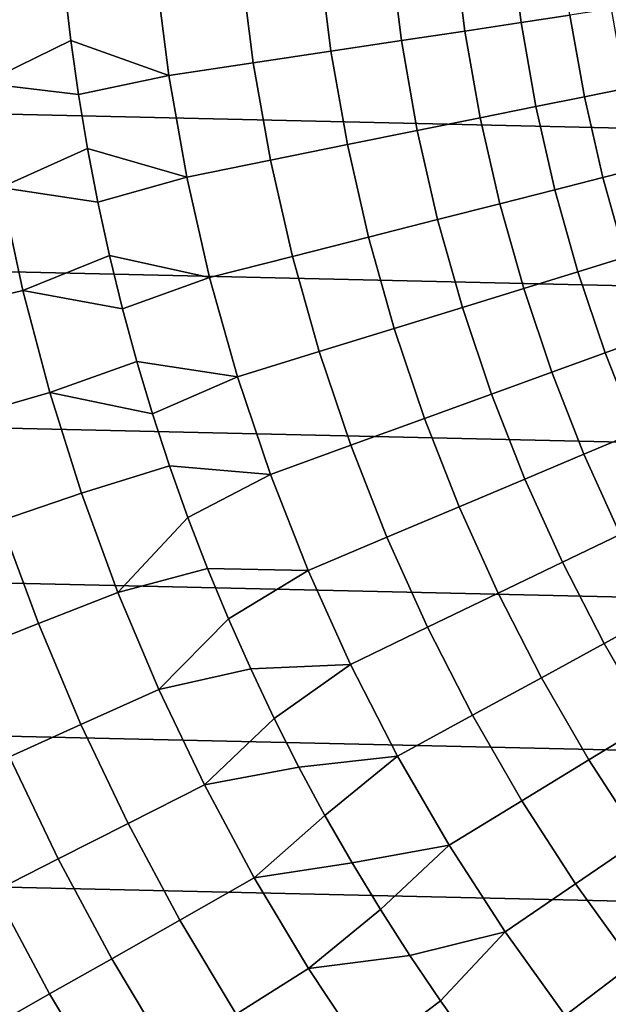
# Model space of a CAD drawing. Header units: metres. Extents: x -28 to 70, y -218 to 27.
# Tile 98 of 246: x -17.27 to -12.63, y -9.74 to -1.99. Entities that reach past the tile are written whole.
import ezdxf

# ---------------------------------------------------------------- set-up
doc = ezdxf.new("R2010")
doc.units = ezdxf.units.M
doc.layers.add('solid_10_261_002_XXX', color=7, linetype='CONTINUOUS')

msp = doc.modelspace()

# ---------------------------------------------------------------- linework, layer by layer
at = {"layer": 'solid_10_261_002_XXX'}
for points in [[(27.386063, -2.50062, -5), (-27.471458, -1.25229, -5), (-27.5, 0, -5), (27.471458, -1.25229, -5)], [(27.243832, -3.744787, -5), (-27.386063, -2.50062, -5), (-27.471458, -1.25229, -5), (27.386063, -2.50062, -5)], [(-13.403703, -1.341243, 170.460709), (-13.320186, -2.007695, 170.460709), (-12.935584, -1.949726, 171.937958), (-13.016689, -1.302516, 171.937958)], [(-14.351048, -1.436039, 167.558289), (-14.261628, -2.149595, 167.558289), (-13.762432, -2.074353, 169.000046), (-13.848722, -1.385774, 169.000046)], [(-13.848722, -1.385774, 169.000046), (-13.762432, -2.074353, 169.000046), (-13.320186, -2.007695, 170.460709), (-13.403703, -1.341243, 170.460709)], [(-14.90989, -1.491959, 166.13768), (-14.816988, -2.233302, 166.13768), (-14.261628, -2.149595, 167.558289), (-14.351048, -1.436039, 167.558289)], [(-15.524366, -1.553447, 164.740463), (-15.427636, -2.325342, 164.740463), (-14.816988, -2.233302, 166.13768), (-14.90989, -1.491959, 166.13768)], [(-16.912779, -1.719862, 162.026337), (-16.863783, -2.147756, 162.026337), (-16.092611, -2.425571, 163.368866), (-16.193512, -1.620405, 163.368866)], [(-16.193512, -1.620405, 163.368866), (-16.092611, -2.425571, 163.368866), (-15.427636, -2.325342, 164.740463), (-15.524366, -1.553447, 164.740463)], [(-17.64773, -1.659853, 160.683807), (-17.550533, -2.485218, 160.683807), (-16.863783, -2.147756, 162.026337), (-16.912779, -1.719862, 162.026337)], [(-12.935584, -1.949726, 171.937958), (-12.822318, -2.592088, 171.937958), (-12.498825, -2.526692, 173.429489), (-12.609233, -1.900536, 173.429489)], [(-13.762432, -2.074353, 169.000046), (-13.641927, -2.757775, 169.000046), (-13.203552, -2.669156, 170.460709), (-13.320186, -2.007695, 170.460709)], [(-13.320186, -2.007695, 170.460709), (-13.203552, -2.669156, 170.460709), (-12.822318, -2.592088, 171.937958), (-12.935584, -1.949726, 171.937958)], [(-14.261628, -2.149595, 167.558289), (-14.136751, -2.857806, 167.558289), (-13.641927, -2.757775, 169.000046), (-13.762432, -2.074353, 169.000046)], [(-17.550533, -2.485218, 160.683807), (-16.803961, -2.574272, 162.026337), (-16.863783, -2.147756, 162.026337)], [(-16.863783, -2.147756, 162.026337), (-16.803961, -2.574272, 162.026337), (-16.092611, -2.425571, 163.368866)], [(-14.816988, -2.233302, 166.13768), (-14.687248, -2.969091, 166.13768), (-14.136751, -2.857806, 167.558289), (-14.261628, -2.149595, 167.558289)], [(-15.427636, -2.325342, 164.740463), (-15.292549, -3.091455, 164.740463), (-14.687248, -2.969091, 166.13768), (-14.816988, -2.233302, 166.13768)], [(-16.092611, -2.425571, 163.368866), (-15.951702, -3.224706, 163.368866), (-15.292549, -3.091455, 164.740463), (-15.427636, -2.325342, 164.740463)], [(-16.803961, -2.574272, 162.026337), (-16.733355, -2.999136, 162.026337), (-15.951702, -3.224706, 163.368866), (-16.092611, -2.425571, 163.368866)], [(27.045177, -4.980701, -5), (-27.243832, -3.744787, -5), (-27.386063, -2.50062, -5), (27.243832, -3.744787, -5)], [(-17.550533, -2.485218, 160.683807), (-17.414755, -3.30512, 160.683807), (-16.733355, -2.999136, 162.026337), (-16.803961, -2.574272, 162.026337)], [(-12.822318, -2.592088, 171.937958), (-12.677174, -3.228005, 171.937958), (-12.357343, -3.146566, 173.429489), (-12.498825, -2.526692, 173.429489)], [(-13.203552, -2.669156, 170.460709), (-13.054092, -3.32398, 170.460709), (-12.677174, -3.228005, 171.937958), (-12.822318, -2.592088, 171.937958)], [(-13.641927, -2.757775, 169.000046), (-13.487505, -3.434341, 169.000046), (-13.054092, -3.32398, 170.460709), (-13.203552, -2.669156, 170.460709)], [(-14.136751, -2.857806, 167.558289), (-13.976728, -3.558913, 167.558289), (-13.487505, -3.434341, 169.000046), (-13.641927, -2.757775, 169.000046)], [(-14.687248, -2.969091, 166.13768), (-14.520993, -3.697499, 166.13768), (-13.976728, -3.558913, 167.558289), (-14.136751, -2.857806, 167.558289)], [(-17.414755, -3.30512, 160.683807), (-16.652008, -3.422075, 162.026337), (-16.733355, -2.999136, 162.026337)], [(-16.733355, -2.999136, 162.026337), (-16.652008, -3.422075, 162.026337), (-15.951702, -3.224706, 163.368866)], [(-15.292549, -3.091455, 164.740463), (-15.119443, -3.849883, 164.740463), (-14.520993, -3.697499, 166.13768), (-14.687248, -2.969091, 166.13768)], [(-15.951702, -3.224706, 163.368866), (-15.771134, -4.015824, 163.368866), (-15.119443, -3.849883, 164.740463), (-15.292549, -3.091455, 164.740463)], [(-12.677174, -3.228005, 171.937958), (-12.500512, -3.855897, 171.937958), (-12.185139, -3.758617, 173.429489), (-12.357343, -3.146566, 173.429489)], [(-16.652008, -3.422075, 162.026337), (-16.559975, -3.842817, 162.026337), (-15.771134, -4.015824, 163.368866), (-15.951702, -3.224706, 163.368866)], [(-13.054092, -3.32398, 170.460709), (-12.872178, -3.970541, 170.460709), (-12.500512, -3.855897, 171.937958), (-12.677174, -3.228005, 171.937958)], [(-18.075447, -3.430511, 159.312195), (-17.894785, -4.273978, 159.312195), (-17.240696, -4.117756, 160.683807), (-17.414755, -3.30512, 160.683807)], [(-17.414755, -3.30512, 160.683807), (-17.240696, -4.117756, 160.683807), (-16.559975, -3.842817, 162.026337), (-16.652008, -3.422075, 162.026337)], [(-13.487505, -3.434341, 169.000046), (-13.299551, -4.102368, 169.000046), (-12.872178, -3.970541, 170.460709), (-13.054092, -3.32398, 170.460709)], [(-13.976728, -3.558913, 167.558289), (-13.781958, -4.251171, 167.558289), (-13.299551, -4.102368, 169.000046), (-13.487505, -3.434341, 169.000046)], [(-14.520993, -3.697499, 166.13768), (-14.318638, -4.416715, 166.13768), (-13.781958, -4.251171, 167.558289), (-13.976728, -3.558913, 167.558289)], [(-15.119443, -3.849883, 164.740463), (-14.908748, -4.59874, 164.740463), (-14.318638, -4.416715, 166.13768), (-14.520993, -3.697499, 166.13768)], [(26.79051, -6.206317, -5), (-27.045177, -4.980701, -5), (-27.243832, -3.744787, -5), (27.045177, -4.980701, -5)], [(-17.240696, -4.117756, 160.683807), (-16.457312, -4.261093, 162.026337), (-16.559975, -3.842817, 162.026337)], [(-16.559975, -3.842817, 162.026337), (-16.457312, -4.261093, 162.026337), (-15.771134, -4.015824, 163.368866)], [(-15.771134, -4.015824, 163.368866), (-15.551357, -4.796958, 163.368866), (-14.908748, -4.59874, 164.740463), (-15.119443, -3.849883, 164.740463)], [(-12.872178, -3.970541, 170.460709), (-12.658262, -4.607231, 170.460709), (-12.292773, -4.474204, 171.937958), (-12.500512, -3.855897, 171.937958)], [(-16.457312, -4.261093, 162.026337), (-16.344084, -4.676634, 162.026337), (-15.551357, -4.796958, 163.368866), (-15.771134, -4.015824, 163.368866)], [(-13.299551, -4.102368, 169.000046), (-13.078532, -4.760197, 169.000046), (-12.658262, -4.607231, 170.460709), (-12.872178, -3.970541, 170.460709)], [(-13.781958, -4.251171, 167.558289), (-13.552922, -4.93286, 167.558289), (-13.078532, -4.760197, 169.000046), (-13.299551, -4.102368, 169.000046)], [(-17.894785, -4.273978, 159.312195), (-17.674786, -5.108049, 159.312195), (-17.028738, -4.92134, 160.683807), (-17.240696, -4.117756, 160.683807)], [(-17.240696, -4.117756, 160.683807), (-17.028738, -4.92134, 160.683807), (-16.344084, -4.676634, 162.026337), (-16.457312, -4.261093, 162.026337)], [(-14.318638, -4.416715, 166.13768), (-14.080684, -5.124949, 166.13768), (-13.552922, -4.93286, 167.558289), (-13.781958, -4.251171, 167.558289)], [(-14.908748, -4.59874, 164.740463), (-14.660987, -5.336163, 164.740463), (-14.080684, -5.124949, 166.13768), (-14.318638, -4.416715, 166.13768)], [(-12.658262, -4.607231, 170.460709), (-12.412875, -5.232466, 170.460709), (-12.054471, -5.081386, 171.937958), (-12.292773, -4.474204, 171.937958)], [(-15.551357, -4.796958, 163.368866), (-15.292917, -5.566167, 163.368866), (-14.660987, -5.336163, 164.740463), (-14.908748, -4.59874, 164.740463)], [(-13.078532, -4.760197, 169.000046), (-12.824999, -5.40619, 169.000046), (-12.412875, -5.232466, 170.460709), (-12.658262, -4.607231, 170.460709)], [(-17.028738, -4.92134, 160.683807), (-16.220367, -5.089173, 162.026337), (-16.344084, -4.676634, 162.026337)], [(-16.344084, -4.676634, 162.026337), (-16.220367, -5.089173, 162.026337), (-15.551357, -4.796958, 163.368866)], [(-16.220367, -5.089173, 162.026337), (-16.086239, -5.498446, 162.026337), (-15.292917, -5.566167, 163.368866), (-15.551357, -4.796958, 163.368866)], [(-13.552922, -4.93286, 167.558289), (-13.290192, -5.602285, 167.558289), (-12.824999, -5.40619, 169.000046), (-13.078532, -4.760197, 169.000046)], [(-17.674786, -5.108049, 159.312195), (-17.415934, -5.930892, 159.312195), (-16.779346, -5.714107, 160.683807), (-17.028738, -4.92134, 160.683807)], [(-17.028738, -4.92134, 160.683807), (-16.779346, -5.714107, 160.683807), (-16.086239, -5.498446, 162.026337), (-16.220367, -5.089173, 162.026337)], [(-14.080684, -5.124949, 166.13768), (-13.807722, -5.820443, 166.13768), (-13.290192, -5.602285, 167.558289), (-13.552922, -4.93286, 167.558289)], [(26.48019, -7.4195, -5), (-26.79051, -6.206317, -5), (-27.045177, -4.980701, -5), (26.79051, -6.206317, -5)], [(-14.660987, -5.336163, 164.740463), (-14.376776, -6.060319, 164.740463), (-13.807722, -5.820443, 166.13768), (-14.080684, -5.124949, 166.13768)], [(-12.824999, -5.40619, 169.000046), (-12.539579, -6.038743, 169.000046), (-12.136628, -5.844692, 170.460709), (-12.412875, -5.232466, 170.460709)], [(-15.292917, -5.566167, 163.368866), (-14.996457, -6.321537, 163.368866), (-14.376776, -6.060319, 164.740463), (-14.660987, -5.336163, 164.740463)], [(-13.290192, -5.602285, 167.558289), (-12.99442, -6.257783, 167.558289), (-12.539579, -6.038743, 169.000046), (-12.824999, -5.40619, 169.000046)], [(-16.779346, -5.714107, 160.683807), (-16.493073, -6.494312, 160.683807), (-15.941786, -5.904189, 162.026337), (-16.086239, -5.498446, 162.026337)], [(-16.086239, -5.498446, 162.026337), (-15.941786, -5.904189, 162.026337), (-15.292917, -5.566167, 163.368866)], [(-15.941786, -5.904189, 162.026337), (-15.787101, -6.306143, 162.026337), (-14.996457, -6.321537, 163.368866), (-15.292917, -5.566167, 163.368866)], [(-13.807722, -5.820443, 166.13768), (-13.500433, -6.501466, 166.13768), (-12.99442, -6.257783, 167.558289), (-13.290192, -5.602285, 167.558289)], [(-17.415934, -5.930892, 159.312195), (-17.118797, -6.740698, 159.312195), (-16.493073, -6.494312, 160.683807), (-16.779346, -5.714107, 160.683807)], [(-14.376776, -6.060319, 164.740463), (-14.056823, -6.769409, 164.740463), (-13.500433, -6.501466, 166.13768), (-13.807722, -5.820443, 166.13768)], [(-18.000511, -6.129967, 157.914993), (-17.693401, -6.966954, 157.914993), (-17.118797, -6.740698, 159.312195), (-17.415934, -5.930892, 159.312195)], [(-16.493073, -6.494312, 160.683807), (-15.787101, -6.306143, 162.026337), (-15.941786, -5.904189, 162.026337)], [(-12.99442, -6.257783, 167.558289), (-12.666342, -6.897722, 167.558289), (-12.222985, -6.656283, 169.000046), (-12.539579, -6.038743, 169.000046)], [(-14.996457, -6.321537, 163.368866), (-14.662712, -7.06119, 163.368866), (-14.056823, -6.769409, 164.740463), (-14.376776, -6.060319, 164.740463)], [(26.115135, -8.616775, -5), (-26.48019, -7.4195, -5), (-26.79051, -6.206317, -5), (26.48019, -7.4195, -5)], [(-13.500433, -6.501466, 166.13768), (-13.15958, -7.166325, 166.13768), (-12.666342, -6.897722, 167.558289), (-12.99442, -6.257783, 167.558289)], [(-16.493073, -6.494312, 160.683807), (-16.170542, -7.260242, 160.683807), (-15.622283, -6.70405, 162.026337), (-15.787101, -6.306143, 162.026337)], [(-15.787101, -6.306143, 162.026337), (-15.622283, -6.70405, 162.026337), (-14.996457, -6.321537, 163.368866)], [(-15.622283, -6.70405, 162.026337), (-15.447437, -7.097653, 162.026337), (-14.662712, -7.06119, 163.368866), (-14.996457, -6.321537, 163.368866)], [(-17.118797, -6.740698, 159.312195), (-16.784031, -7.535686, 159.312195), (-16.170542, -7.260242, 160.683807), (-16.493073, -6.494312, 160.683807)], [(-14.056823, -6.769409, 164.740463), (-13.701921, -7.461669, 164.740463), (-13.15958, -7.166325, 166.13768), (-13.500433, -6.501466, 166.13768)], [(-12.666342, -6.897722, 167.558289), (-12.306774, -7.520513, 167.558289), (-11.876003, -7.257275, 169.000046), (-12.222985, -6.656283, 169.000046)], [(-17.693401, -6.966954, 157.914993), (-17.347399, -7.788627, 157.914993), (-16.784031, -7.535686, 159.312195), (-17.118797, -6.740698, 159.312195)], [(-16.170542, -7.260242, 160.683807), (-15.447437, -7.097653, 162.026337), (-15.622283, -6.70405, 162.026337)], [(-14.662712, -7.06119, 163.368866), (-14.292514, -7.783288, 163.368866), (-13.701921, -7.461669, 164.740463), (-14.056823, -6.769409, 164.740463)], [(-13.15958, -7.166325, 166.13768), (-12.78601, -7.813368, 166.13768), (-12.306774, -7.520513, 167.558289), (-12.666342, -6.897722, 167.558289)], [(-16.170542, -7.260242, 160.683807), (-15.812464, -8.010212, 160.683807), (-15.262677, -7.486701, 162.026337), (-15.447437, -7.097653, 162.026337)], [(-15.447437, -7.097653, 162.026337), (-15.262677, -7.486701, 162.026337), (-14.662712, -7.06119, 163.368866)], [(-15.262677, -7.486701, 162.026337), (-15.068121, -7.870943, 162.026337), (-14.292514, -7.783288, 163.368866), (-14.662712, -7.06119, 163.368866)], [(-13.701921, -7.461669, 164.740463), (-13.312956, -8.135378, 164.740463), (-12.78601, -7.813368, 166.13768), (-13.15958, -7.166325, 166.13768)], [(-16.784031, -7.535686, 159.312195), (-16.412369, -8.314109, 159.312195), (-15.812464, -8.010212, 160.683807), (-16.170542, -7.260242, 160.683807)], [(25.695839, -9.796626, -5), (-26.115135, -8.616775, -5), (-26.48019, -7.4195, -5), (26.115135, -8.616775, -5)], [(-15.812464, -8.010212, 160.683807), (-15.068121, -7.870943, 162.026337), (-15.262677, -7.486701, 162.026337)], [(-14.292514, -7.783288, 163.368866), (-13.886783, -8.486036, 163.368866), (-13.312956, -8.135378, 164.740463), (-13.701921, -7.461669, 164.740463)], [(-17.347399, -7.788627, 157.914993), (-16.963261, -8.593178, 157.914993), (-16.412369, -8.314109, 159.312195), (-16.784031, -7.535686, 159.312195)], [(-12.78601, -7.813368, 166.13768), (-12.380651, -8.440985, 166.13768), (-11.916609, -8.124606, 167.558289), (-12.306774, -7.520513, 167.558289)], [(-17.859758, -8.018666, 156.494385), (-17.464275, -8.84698, 156.494385), (-16.963261, -8.593178, 157.914993), (-17.347399, -7.788627, 157.914993)], [(-15.068121, -7.870943, 162.026337), (-14.863893, -8.250134, 162.026337), (-14.292514, -7.783288, 163.368866)], [(-14.863893, -8.250134, 162.026337), (-14.650124, -8.624028, 162.026337), (-13.886783, -8.486036, 163.368866), (-14.292514, -7.783288, 163.368866)], [(-13.312956, -8.135378, 164.740463), (-12.890891, -8.788861, 164.740463), (-12.380651, -8.440985, 166.13768), (-12.78601, -7.813368, 166.13768)], [(-15.812464, -8.010212, 160.683807), (-15.419627, -8.742574, 160.683807), (-14.863893, -8.250134, 162.026337), (-15.068121, -7.870943, 162.026337)], [(-16.412369, -8.314109, 159.312195), (-16.004627, -9.074256, 159.312195), (-15.419627, -8.742574, 160.683807), (-15.812464, -8.010212, 160.683807)], [(-13.886783, -8.486036, 163.368866), (-13.446527, -9.167686, 163.368866), (-12.890891, -8.788861, 164.740463), (-13.312956, -8.135378, 164.740463)], [(-15.419627, -8.742574, 160.683807), (-14.650124, -8.624028, 162.026337), (-14.863893, -8.250134, 162.026337)], [(-16.963261, -8.593178, 157.914993), (-16.541834, -9.378839, 157.914993), (-16.004627, -9.074256, 159.312195), (-16.412369, -8.314109, 159.312195)], [(-12.890891, -8.788861, 164.740463), (-12.436778, -9.420494, 164.740463), (-11.944512, -9.047617, 166.13768), (-12.380651, -8.440985, 166.13768)], [(-14.650124, -8.624028, 162.026337), (-14.426952, -8.992388, 162.026337), (-13.886783, -8.486036, 163.368866)], [(-14.426952, -8.992388, 162.026337), (-14.194521, -9.354976, 162.026337), (-13.446527, -9.167686, 163.368866), (-13.886783, -8.486036, 163.368866)], [(-17.464275, -8.84698, 156.494385), (-17.030403, -9.655846, 156.494385), (-16.541834, -9.378839, 157.914993), (-16.963261, -8.593178, 157.914993)], [(25.223248, -10.956131, -5), (-25.695839, -9.796626, -5), (-26.115135, -8.616775, -5), (25.695839, -9.796626, -5)], [(-15.419627, -8.742574, 160.683807), (-14.992895, -9.455718, 160.683807), (-14.426952, -8.992388, 162.026337), (-14.650124, -8.624028, 162.026337)], [(-16.004627, -9.074256, 159.312195), (-15.561707, -9.814455, 159.312195), (-14.992895, -9.455718, 160.683807), (-15.419627, -8.742574, 160.683807)], [(-13.446527, -9.167686, 163.368866), (-12.972839, -9.826544, 163.368866), (-12.436778, -9.420494, 164.740463), (-12.890891, -8.788861, 164.740463)], [(-17.914623, -9.075114, 155.052612), (-17.469561, -9.90484, 155.052612), (-17.030403, -9.655846, 156.494385), (-17.464275, -8.84698, 156.494385)], [(-14.992895, -9.455718, 160.683807), (-14.194521, -9.354976, 162.026337), (-14.426952, -8.992388, 162.026337)], [(-16.541834, -9.378839, 157.914993), (-16.084045, -10.143885, 157.914993), (-15.561707, -9.814455, 159.312195), (-16.004627, -9.074256, 159.312195)], [(-14.194521, -9.354976, 162.026337), (-13.952978, -9.711559, 162.026337), (-13.446527, -9.167686, 163.368866)], [(-13.952978, -9.711559, 162.026337), (-13.70248, -10.06191, 162.026337), (-12.972839, -9.826544, 163.368866), (-13.446527, -9.167686, 163.368866)], [(-17.030403, -9.655846, 156.494385), (-16.559093, -10.443487, 156.494385), (-16.084045, -10.143885, 157.914993), (-16.541834, -9.378839, 157.914993)], [(-14.992895, -9.455718, 160.683807), (-14.533206, -10.148076, 160.683807), (-13.952978, -9.711559, 162.026337), (-14.194521, -9.354976, 162.026337)], [(-15.561707, -9.814455, 159.312195), (-15.084577, -10.53308, 159.312195), (-14.533206, -10.148076, 160.683807), (-14.992895, -9.455718, 160.683807)], [(-12.972839, -9.826544, 163.368866), (-12.466901, -10.460972, 163.368866), (-11.951746, -10.028706, 164.740463), (-12.436778, -9.420494, 164.740463)], [(-17.469561, -9.90484, 155.052612), (-16.986097, -10.71279, 155.052612), (-16.559093, -10.443487, 156.494385), (-17.030403, -9.655846, 156.494385)], [(-14.533206, -10.148076, 160.683807), (-13.70248, -10.06191, 162.026337), (-13.952978, -9.711559, 162.026337)]]:
    msp.add_3dface(points, dxfattribs=at)

doc.saveas('drawing.dxf')
